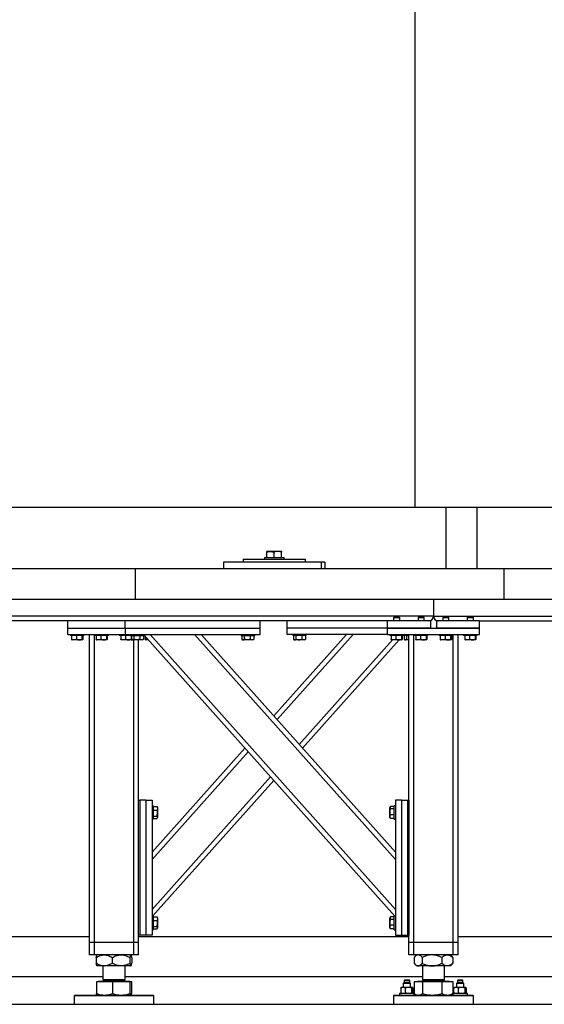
# Model space of a CAD drawing. Header units: millimetres. Extents: x 0 to 841, y 0 to 594.
# Tile 26 of 84: x 347 to 376, y 487 to 541. Entities that reach past the tile are written whole.
import ezdxf

# ---------------------------------------------------------------- set-up
doc = ezdxf.new("R2010")
doc.units = ezdxf.units.MM
doc.layers.add('TRAIT-FORT', color=4, linetype='Continuous', lineweight=25)

msp = doc.modelspace()

# ---------------------------------------------------------------- linework, layer by layer
at = {"layer": 'TRAIT-FORT', "color": 4, "linetype": 'Continuous', "lineweight": 25}
for p, q in [((368.542, 580.742), (368.542, 514.075)), ((368.543, 580.742), (368.543, 514.075)), ((294.782, 514.075), (368.542, 514.075)), ((368.543, 514.075), (400.768, 514.075)), ((370.235, 514.075), (370.235, 510.742)), ((371.929, 510.742), (371.929, 514.075)), ((360.543, 511.675), (360.522, 511.663)), ((360.543, 511.675), (361.111, 511.675)), ((361.111, 511.675), (361.303, 511.675)), ((361.323, 511.663), (361.303, 511.675)), ((359.23, 511.242), (359.23, 511.075)), ((359.23, 511.242), (362.616, 511.242)), ((360.389, 511.342), (360.389, 511.242)), ((360.389, 511.342), (360.923, 511.342)), ((360.521, 511.342), (360.521, 511.628)), ((360.92, 511.342), (360.92, 511.628)), ((360.923, 511.342), (361.456, 511.342)), ((361.321, 511.342), (361.321, 511.628)), ((361.324, 511.342), (361.324, 511.628)), ((361.456, 511.242), (361.456, 511.342)), ((362.616, 511.075), (362.616, 511.242)), ((333.391, 510.742), (353.391, 510.742)), ((353.391, 509.075), (353.391, 510.742)), ((353.391, 510.742), (373.391, 510.742)), ((358.171, 511.075), (358.171, 510.742)), ((363.463, 511.075), (358.171, 511.075)), ((363.674, 511.075), (363.463, 511.075)), ((363.463, 511.075), (363.463, 510.742)), ((363.674, 511.075), (363.674, 510.742)), ((373.391, 509.075), (373.391, 510.742)), ((373.391, 510.742), (393.391, 510.742)), ((333.391, 509.075), (353.391, 509.075)), ((353.391, 509.075), (373.391, 509.075)), ((369.562, 509.075), (369.562, 508.158)), ((373.391, 509.075), (393.391, 509.075)), ((369.562, 508.158), (291.229, 508.158)), ((367.419, 508.092), (367.395, 508.068)), ((367.395, 508.068), (367.395, 507.892)), ((367.729, 508.068), (367.395, 508.068)), ((367.419, 508.092), (367.705, 508.092)), ((367.729, 508.068), (367.705, 508.092)), ((367.729, 507.892), (367.729, 508.068)), ((368.752, 508.092), (368.729, 508.068)), ((368.729, 508.068), (368.729, 507.892)), ((369.062, 508.068), (368.729, 508.068)), ((368.752, 508.092), (369.039, 508.092)), ((369.062, 508.068), (369.039, 508.092)), ((369.062, 507.892), (369.062, 508.068)), ((369.562, 508.158), (404.229, 508.158)), ((370.086, 508.092), (370.062, 508.068)), ((370.062, 508.068), (370.062, 507.892)), ((370.396, 508.068), (370.062, 508.068)), ((370.086, 508.092), (370.372, 508.092)), ((370.396, 508.068), (370.372, 508.092)), ((370.396, 507.892), (370.396, 508.068)), ((371.419, 508.092), (371.396, 508.068)), ((371.396, 508.068), (371.396, 507.892)), ((371.729, 508.068), (371.396, 508.068)), ((371.419, 508.092), (371.706, 508.092)), ((371.729, 508.068), (371.706, 508.092)), ((371.729, 507.892), (371.729, 508.068)), ((352.829, 507.892), (336.395, 507.892)), ((349.729, 507.492), (349.729, 507.892)), ((349.729, 507.158), (349.729, 507.492)), ((349.729, 507.492), (352.829, 507.492)), ((352.829, 507.492), (352.829, 507.892)), ((360.162, 507.892), (352.829, 507.892)), ((352.829, 507.492), (352.829, 507.158)), ((352.829, 507.492), (360.162, 507.492)), ((367.062, 507.892), (360.162, 507.892)), ((360.162, 507.492), (360.162, 507.892)), ((360.162, 507.158), (360.162, 507.492)), ((361.629, 507.492), (361.629, 507.892)), ((361.629, 507.158), (361.629, 507.492)), ((367.062, 507.492), (361.629, 507.492)), ((367.062, 507.492), (367.062, 507.892)), ((369.396, 507.892), (367.062, 507.892)), ((367.062, 507.158), (367.062, 507.492)), ((367.062, 507.492), (372.062, 507.492)), ((369.396, 507.492), (367.062, 507.492)), ((369.396, 507.892), (369.396, 507.492)), ((369.729, 507.892), (369.729, 507.492)), ((372.062, 507.892), (369.729, 507.892)), ((372.062, 507.492), (369.729, 507.492)), ((372.062, 507.892), (386.162, 507.892)), ((372.062, 507.492), (372.062, 507.892)), ((372.062, 507.158), (372.062, 507.492)), ((349.729, 507.158), (352.829, 507.158)), ((349.862, 507.158), (349.862, 507.092)), ((349.89, 507.092), (349.862, 507.092)), ((350.596, 507.092), (349.89, 507.092)), ((349.927, 507.092), (349.927, 506.892)), ((349.943, 506.868), (349.96, 506.858)), ((350.498, 506.858), (349.96, 506.858)), ((350.188, 507.092), (350.188, 506.892)), ((350.49, 507.092), (350.49, 506.892)), ((350.498, 506.858), (350.514, 506.868)), ((350.53, 507.092), (350.53, 506.892)), ((350.596, 507.092), (350.596, 507.158)), ((350.896, 490.425), (350.896, 507.158)), ((351.162, 490.425), (351.162, 507.158)), ((351.195, 507.158), (351.195, 507.092)), ((351.223, 507.092), (351.195, 507.092)), ((351.929, 507.092), (351.223, 507.092)), ((351.261, 507.092), (351.261, 506.892)), ((351.277, 506.868), (351.293, 506.858)), ((351.831, 506.858), (351.293, 506.858)), ((351.522, 507.092), (351.522, 506.892)), ((351.823, 507.092), (351.823, 506.892)), ((351.831, 506.858), (351.848, 506.868)), ((351.864, 507.092), (351.864, 506.892)), ((351.929, 507.092), (351.929, 507.158)), ((352.529, 507.158), (352.529, 507.092)), ((352.557, 507.092), (352.529, 507.092)), ((353.129, 507.092), (352.557, 507.092)), ((352.594, 507.092), (352.594, 506.892)), ((352.61, 506.868), (352.626, 506.858)), ((353.165, 506.858), (352.626, 506.858)), ((352.829, 507.158), (360.162, 507.158)), ((352.855, 507.092), (352.855, 506.892)), ((353.129, 507.158), (353.129, 507.092)), ((353.129, 507.092), (353.862, 507.092)), ((353.156, 507.092), (353.156, 506.892)), ((353.165, 506.858), (353.181, 506.868)), ((353.171, 507.092), (353.171, 506.892)), ((353.187, 506.881), (353.226, 506.858)), ((353.765, 506.858), (353.226, 506.858)), ((353.296, 490.425), (353.296, 506.858)), ((353.298, 507.092), (353.298, 506.892)), ((353.562, 498.158), (353.562, 506.858)), ((353.623, 507.092), (353.623, 506.892)), ((353.765, 506.858), (353.804, 506.881)), ((353.82, 506.892), (353.803, 506.882)), ((353.82, 507.092), (353.82, 506.892)), ((353.862, 507.092), (353.862, 507.158)), ((367.466, 491.858), (353.862, 507.121)), ((353.89, 507.092), (353.862, 507.092)), ((353.928, 507.048), (353.928, 506.892)), ((353.943, 506.868), (353.96, 506.858)), ((354.096, 506.858), (353.96, 506.858)), ((367.495, 492.226), (354.186, 507.158)), ((367.495, 494.931), (356.597, 507.158)), ((367.495, 495.332), (356.954, 507.158)), ((359.129, 507.158), (359.129, 507.092)), ((359.129, 507.092), (359.862, 507.092)), ((359.171, 507.092), (359.171, 506.892)), ((359.187, 506.881), (359.226, 506.858)), ((359.765, 506.858), (359.226, 506.858)), ((359.298, 507.092), (359.298, 506.892)), ((359.623, 507.092), (359.623, 506.892)), ((359.765, 506.858), (359.804, 506.881)), ((359.82, 506.892), (359.803, 506.882)), ((359.82, 507.092), (359.82, 506.892)), ((359.862, 507.092), (359.862, 507.158)), ((360.895, 502.737), (364.837, 507.158)), ((361.074, 502.536), (365.194, 507.158)), ((367.062, 507.158), (361.629, 507.158)), ((361.929, 507.158), (361.929, 507.092)), ((362.436, 507.092), (361.929, 507.092)), ((361.971, 507.092), (361.971, 506.892)), ((361.987, 506.881), (362.026, 506.858)), ((362.262, 506.858), (362.026, 506.858)), ((362.098, 507.092), (362.098, 506.892)), ((362.565, 506.858), (362.262, 506.858)), ((362.28, 501.184), (367.337, 506.858)), ((362.423, 507.092), (362.423, 506.892)), ((362.662, 507.092), (362.436, 507.092)), ((362.458, 500.983), (367.695, 506.858)), ((362.565, 506.858), (362.604, 506.881)), ((362.62, 506.892), (362.603, 506.882)), ((362.62, 507.092), (362.62, 506.892)), ((362.662, 507.092), (362.662, 507.158)), ((367.062, 507.158), (372.062, 507.158)), ((367.196, 507.158), (367.196, 507.092)), ((367.224, 507.092), (367.196, 507.092)), ((367.929, 507.092), (367.224, 507.092)), ((367.261, 507.092), (367.261, 506.892)), ((367.277, 506.868), (367.293, 506.858)), ((367.831, 506.858), (367.293, 506.858)), ((367.522, 507.092), (367.522, 506.892)), ((367.823, 507.092), (367.823, 506.892)), ((367.831, 506.858), (367.848, 506.868)), ((367.864, 507.048), (367.903, 507.092)), ((367.864, 507.092), (367.864, 506.892)), ((367.929, 507.092), (367.929, 507.158)), ((368.229, 507.092), (367.929, 507.092)), ((367.971, 507.092), (367.971, 506.892)), ((367.987, 506.881), (368.026, 506.858)), ((368.229, 506.858), (368.026, 506.858)), ((368.098, 507.092), (368.098, 506.892)), ((368.229, 498.158), (368.229, 507.158)), ((368.496, 490.425), (368.496, 507.158)), ((368.529, 507.158), (368.529, 507.092)), ((368.557, 507.092), (368.529, 507.092)), ((369.262, 507.092), (368.557, 507.092)), ((368.594, 507.092), (368.594, 506.892)), ((368.61, 506.868), (368.626, 506.858)), ((369.165, 506.858), (368.626, 506.858)), ((368.855, 507.092), (368.855, 506.892)), ((369.157, 507.092), (369.157, 506.892)), ((369.165, 506.858), (369.181, 506.868)), ((369.197, 507.092), (369.197, 506.892)), ((369.262, 507.092), (369.262, 507.158)), ((369.862, 507.158), (369.862, 507.092)), ((369.89, 507.092), (369.862, 507.092)), ((370.595, 507.092), (369.89, 507.092)), ((369.927, 507.092), (369.927, 506.892)), ((369.943, 506.868), (369.96, 506.858)), ((370.498, 506.858), (369.96, 506.858)), ((370.188, 507.092), (370.188, 506.892)), ((370.49, 507.092), (370.49, 506.892)), ((370.498, 506.858), (370.514, 506.868)), ((370.53, 507.092), (370.53, 506.892)), ((370.595, 507.092), (370.595, 507.158)), ((370.629, 490.425), (370.629, 507.158)), ((370.896, 490.425), (370.896, 507.158)), ((371.195, 507.158), (371.195, 507.092)), ((371.223, 507.092), (371.195, 507.092)), ((371.929, 507.092), (371.223, 507.092)), ((371.261, 507.092), (371.261, 506.892)), ((371.277, 506.868), (371.293, 506.858)), ((371.831, 506.858), (371.293, 506.858)), ((371.522, 507.092), (371.522, 506.892)), ((371.823, 507.092), (371.823, 506.892)), ((371.831, 506.858), (371.848, 506.868)), ((371.863, 507.092), (371.863, 506.892)), ((371.929, 507.092), (371.929, 507.158)), ((354.296, 495.332), (359.333, 500.983)), ((354.296, 494.931), (359.511, 500.783)), ((354.296, 492.226), (360.717, 499.43)), ((354.325, 491.858), (360.895, 499.23)), ((353.562, 490.825), (353.562, 498.158)), ((353.562, 498.158), (353.629, 498.158)), ((353.629, 498.158), (353.629, 490.825)), ((353.962, 498.158), (353.629, 498.158)), ((353.962, 498.158), (353.962, 490.825)), ((353.962, 498.158), (354.296, 498.158)), ((354.296, 498.158), (354.296, 490.825)), ((354.362, 497.858), (354.296, 497.858)), ((354.362, 497.858), (354.362, 497.632)), ((354.362, 497.816), (354.562, 497.816)), ((354.562, 497.816), (354.572, 497.799)), ((354.596, 497.761), (354.573, 497.8)), ((354.596, 497.761), (354.596, 497.459)), ((367.218, 497.8), (367.196, 497.761)), ((367.196, 497.223), (367.196, 497.761)), ((367.429, 497.816), (367.229, 497.816)), ((367.495, 497.858), (367.429, 497.858)), ((367.429, 497.125), (367.429, 497.858)), ((367.495, 498.158), (367.495, 490.825)), ((367.829, 498.158), (367.495, 498.158)), ((367.829, 498.158), (367.829, 490.825)), ((367.829, 498.158), (368.162, 498.158)), ((368.162, 490.825), (368.162, 498.158)), ((368.162, 498.158), (368.229, 498.158)), ((368.229, 498.158), (368.229, 490.825)), ((354.362, 497.632), (354.362, 497.125)), ((354.362, 497.619), (354.562, 497.619)), ((354.362, 497.294), (354.562, 497.294)), ((354.573, 497.184), (354.596, 497.223)), ((354.596, 497.459), (354.596, 497.223)), ((367.196, 497.223), (367.218, 497.184)), ((367.429, 497.689), (367.229, 497.689)), ((367.429, 497.364), (367.229, 497.364)), ((354.296, 497.125), (354.362, 497.125)), ((354.362, 497.167), (354.562, 497.167)), ((367.229, 497.167), (367.219, 497.184)), ((367.429, 497.167), (367.229, 497.167)), ((367.429, 497.125), (367.495, 497.125)), ((354.362, 491.858), (354.296, 491.858)), ((354.362, 491.858), (354.362, 491.632)), ((367.495, 491.858), (367.429, 491.858)), ((367.429, 491.125), (367.429, 491.858)), ((354.362, 491.816), (354.562, 491.816)), ((354.362, 491.632), (354.362, 491.125)), ((354.362, 491.619), (354.562, 491.619)), ((354.562, 491.816), (354.572, 491.799)), ((354.596, 491.761), (354.573, 491.8)), ((354.596, 491.761), (354.596, 491.459)), ((354.596, 491.459), (354.596, 491.223)), ((367.218, 491.8), (367.196, 491.761)), ((367.196, 491.223), (367.196, 491.761)), ((367.429, 491.816), (367.229, 491.816)), ((367.429, 491.689), (367.229, 491.689)), ((367.429, 491.364), (367.229, 491.364)), ((353.562, 490.425), (353.562, 490.825)), ((353.629, 490.825), (353.562, 490.825)), ((353.962, 490.825), (353.629, 490.825)), ((354.296, 490.825), (353.962, 490.825)), ((354.296, 491.125), (354.362, 491.125)), ((354.362, 491.294), (354.562, 491.294)), ((354.362, 491.167), (354.562, 491.167)), ((354.573, 491.184), (354.596, 491.223)), ((367.196, 491.223), (367.218, 491.184)), ((367.229, 491.167), (367.219, 491.184)), ((367.429, 491.167), (367.229, 491.167)), ((367.429, 491.125), (367.495, 491.125)), ((367.495, 490.825), (367.829, 490.825)), ((367.829, 490.825), (368.162, 490.825)), ((368.229, 490.825), (368.162, 490.825)), ((368.229, 490.425), (368.229, 490.825)), ((350.896, 490.742), (335.229, 490.742)), ((351.162, 490.425), (350.896, 490.425)), ((350.896, 489.758), (350.896, 490.425)), ((353.296, 490.425), (351.162, 490.425)), ((351.162, 489.758), (351.162, 490.425)), ((353.562, 490.425), (353.296, 490.425)), ((353.296, 489.758), (353.296, 490.425)), ((368.229, 490.742), (353.562, 490.742)), ((353.562, 489.758), (353.562, 490.425)), ((368.496, 490.425), (368.229, 490.425)), ((368.229, 489.758), (368.229, 490.425)), ((370.629, 490.425), (368.496, 490.425)), ((368.496, 489.758), (368.496, 490.425)), ((370.896, 490.425), (370.629, 490.425)), ((370.629, 489.758), (370.629, 490.425)), ((391.562, 490.742), (370.896, 490.742)), ((370.896, 489.758), (370.896, 490.425)), ((351.162, 489.758), (350.896, 489.758)), ((353.296, 489.758), (351.162, 489.758)), ((351.312, 489.758), (351.308, 489.754)), ((353.15, 489.754), (353.145, 489.758)), ((353.562, 489.758), (353.296, 489.758)), ((368.496, 489.758), (368.229, 489.758)), ((370.629, 489.758), (368.496, 489.758)), ((368.645, 489.758), (368.553, 489.666)), ((370.571, 489.666), (370.479, 489.758)), ((370.896, 489.758), (370.629, 489.758)), ((351.267, 489.617), (351.267, 489.3)), ((352.131, 489.617), (352.131, 489.3)), ((353.092, 489.617), (353.092, 489.3)), ((353.191, 489.617), (353.191, 489.3)), ((368.508, 489.617), (368.508, 489.3)), ((368.553, 489.251), (368.645, 489.158)), ((368.95, 489.617), (368.95, 489.3)), ((370.004, 489.617), (370.004, 489.3)), ((370.479, 489.158), (370.571, 489.251)), ((370.616, 489.617), (370.571, 489.667)), ((370.571, 489.25), (370.616, 489.3)), ((370.616, 489.617), (370.616, 489.3)), ((351.307, 489.164), (351.312, 489.158)), ((351.699, 489.158), (351.312, 489.158)), ((351.629, 489.158), (351.629, 488.431)), ((352.611, 489.158), (351.699, 489.158)), ((353.141, 489.158), (352.611, 489.158)), ((352.829, 488.431), (352.829, 489.158)), ((353.145, 489.158), (353.141, 489.158)), ((353.145, 489.158), (353.151, 489.164)), ((368.729, 489.158), (368.645, 489.158)), ((369.477, 489.158), (368.729, 489.158)), ((368.962, 489.158), (368.962, 488.431)), ((370.31, 489.158), (369.477, 489.158)), ((370.162, 488.431), (370.162, 489.158)), ((370.479, 489.158), (370.31, 489.158)), ((351.629, 488.575), (334.495, 488.575)), ((351.272, 488.318), (351.272, 487.657)), ((351.272, 488.318), (352.143, 488.318)), ((351.377, 488.325), (351.377, 488.318)), ((351.377, 488.325), (353.081, 488.325)), ((351.701, 488.431), (351.629, 488.358)), ((351.629, 488.431), (352.829, 488.431)), ((351.629, 488.358), (352.829, 488.358)), ((352.143, 488.318), (352.143, 487.657)), ((352.143, 488.318), (353.1, 488.318)), ((352.829, 488.358), (352.757, 488.431)), ((368.962, 488.575), (352.829, 488.575)), ((353.081, 488.318), (353.081, 488.325)), ((353.1, 487.657), (353.1, 488.318)), ((353.1, 488.318), (353.185, 488.318)), ((353.185, 488.318), (353.185, 487.657)), ((367.969, 488.258), (367.919, 488.208)), ((367.919, 488.208), (367.919, 487.992)), ((368.319, 488.208), (367.919, 488.208)), ((367.985, 488.392), (367.969, 488.375)), ((367.969, 488.375), (367.969, 488.258)), ((368.269, 488.375), (367.969, 488.375)), ((368.269, 488.258), (367.969, 488.258)), ((368.252, 488.392), (367.985, 488.392)), ((368.269, 488.375), (368.252, 488.392)), ((368.269, 488.258), (368.269, 488.375)), ((368.319, 488.208), (368.269, 488.258)), ((368.319, 487.992), (368.319, 488.208)), ((368.507, 488.318), (368.507, 487.658)), ((368.507, 488.318), (368.961, 488.318)), ((368.71, 488.325), (368.71, 488.318)), ((368.71, 488.325), (370.414, 488.325)), ((368.961, 488.318), (368.961, 487.657)), ((368.961, 488.318), (370.016, 488.318)), ((369.034, 488.431), (368.962, 488.358)), ((368.962, 488.431), (370.162, 488.431)), ((368.962, 488.358), (369.221, 488.358)), ((369.221, 488.358), (370.162, 488.358)), ((370.016, 488.318), (370.016, 487.657)), ((370.016, 488.318), (370.617, 488.318)), ((370.162, 488.358), (370.09, 488.431)), ((392.295, 488.575), (370.162, 488.575)), ((370.414, 488.318), (370.414, 488.325)), ((370.617, 488.318), (370.617, 487.657)), ((370.856, 488.258), (370.806, 488.208)), ((370.806, 488.208), (370.806, 487.992)), ((371.199, 488.208), (370.806, 488.208)), ((370.872, 488.392), (370.856, 488.375)), ((370.856, 488.375), (370.856, 488.258)), ((371.155, 488.375), (370.856, 488.375)), ((371.155, 488.258), (370.856, 488.258)), ((371.139, 488.392), (370.872, 488.392)), ((371.155, 488.375), (371.139, 488.392)), ((371.155, 488.258), (371.155, 488.375)), ((371.206, 488.208), (371.155, 488.258)), ((371.199, 488.208), (371.206, 488.208)), ((371.206, 487.992), (371.206, 488.208)), ((351.307, 487.578), (351.312, 487.575)), ((353.145, 487.575), (353.15, 487.578)), ((367.719, 487.658), (367.719, 487.575)), ((368.506, 487.658), (367.719, 487.658)), ((367.785, 487.958), (367.785, 487.692)), ((367.819, 487.992), (367.809, 487.985)), ((367.809, 487.666), (367.819, 487.658)), ((367.908, 487.992), (367.819, 487.992)), ((368.198, 487.992), (367.908, 487.992)), ((368.031, 487.958), (368.031, 487.692)), ((368.409, 487.992), (368.198, 487.992)), ((368.365, 487.958), (368.365, 487.692)), ((368.419, 487.992), (368.409, 487.992)), ((368.429, 487.985), (368.419, 487.992)), ((368.419, 487.658), (368.429, 487.666)), ((368.453, 487.692), (368.453, 487.958)), ((368.519, 487.658), (368.506, 487.658)), ((368.519, 487.575), (368.519, 487.658)), ((368.546, 487.633), (368.645, 487.575)), ((370.479, 487.575), (370.578, 487.633)), ((370.617, 487.657), (370.577, 487.635)), ((370.606, 487.651), (370.606, 487.575)), ((371.405, 487.658), (370.617, 487.658)), ((370.671, 487.692), (370.671, 487.958)), ((370.706, 487.992), (370.695, 487.985)), ((370.695, 487.666), (370.706, 487.658)), ((370.795, 487.992), (370.706, 487.992)), ((371.085, 487.992), (370.795, 487.992)), ((370.918, 487.692), (370.918, 487.958)), ((371.296, 487.992), (371.085, 487.992)), ((371.252, 487.958), (371.252, 487.692)), ((371.305, 487.992), (371.296, 487.992)), ((371.316, 487.985), (371.305, 487.992)), ((371.305, 487.658), (371.316, 487.666)), ((371.34, 487.958), (371.34, 487.692)), ((371.405, 487.575), (371.405, 487.658)), ((253.391, 487.075), (553.391, 487.075)), ((350.096, 487.575), (350.062, 487.542)), ((350.062, 487.542), (350.062, 487.075)), ((354.395, 487.542), (350.062, 487.542)), ((350.096, 487.575), (354.362, 487.575)), ((354.395, 487.542), (354.362, 487.575)), ((354.395, 487.075), (354.395, 487.542)), ((367.429, 487.575), (367.395, 487.542)), ((367.395, 487.542), (367.395, 487.075)), ((369.562, 487.542), (367.395, 487.542)), ((367.429, 487.575), (369.562, 487.575)), ((369.562, 487.575), (371.696, 487.575)), ((371.729, 487.542), (369.562, 487.542)), ((371.729, 487.542), (371.696, 487.575)), ((371.729, 487.075), (371.729, 487.542))]:
    msp.add_line(p, q, dxfattribs=at)
for centre, radius, start, end in [((369.295, 508.158), 0.267, 270, 0), ((369.829, 508.158), 0.267, 180, 270), ((351.595, 488.358), 0.0333, 270, 0), ((352.862, 488.358), 0.0333, 180, 270), ((368.929, 488.358), 0.0333, 270, 0), ((370.195, 488.358), 0.0333, 180, 270)]:
    msp.add_arc(centre, radius, start, end, dxfattribs=at)
for points, knots in [([(360.521, 511.628), (360.556, 511.638), (360.626, 511.659), (360.729, 511.667), (360.828, 511.655), (360.889, 511.637), (360.92, 511.628)], [0, 0, 0, 0, 0.264522, 0.535055, 0.765371, 1, 1, 1, 1]), ([(360.521, 511.628), (360.522, 511.639), (360.522, 511.659), (360.523, 511.661), (360.523, 511.662)], [0, 0, 0, 0, 0.53536, 1, 1, 1, 1]), ([(361.321, 511.628), (361.296, 511.636), (361.245, 511.651), (361.159, 511.665), (361.063, 511.664), (360.981, 511.647), (360.933, 511.632), (360.92, 511.628)], [0, 0, 0, 0, 0.192118, 0.386155, 0.637835, 0.896803, 1, 1, 1, 1]), ([(361.324, 511.628), (361.324, 511.638), (361.323, 511.659), (361.323, 511.667), (361.322, 511.655), (361.321, 511.637), (361.321, 511.628)], [0, 0, 0, 0, 0.264637, 0.534973, 0.765268, 1, 1, 1, 1]), ([(349.943, 506.869), (349.943, 506.869), (349.938, 506.869), (349.934, 506.879), (349.929, 506.889), (349.927, 506.892)], [0, 0, 0, 0, 0.082347, 0.737973, 1, 1, 1, 1]), ([(350.188, 506.892), (350.166, 506.885), (350.12, 506.87), (350.052, 506.864), (349.987, 506.872), (349.947, 506.885), (349.927, 506.892)], [0, 0, 0, 0, 0.264097, 0.534681, 0.765327, 1, 1, 1, 1]), ([(350.188, 506.892), (350.215, 506.885), (350.268, 506.87), (350.346, 506.864), (350.421, 506.872), (350.467, 506.885), (350.49, 506.892)], [0, 0, 0, 0, 0.265001, 0.535143, 0.765816, 1, 1, 1, 1]), ([(350.53, 506.892), (350.525, 506.882), (350.516, 506.865), (350.504, 506.867), (350.496, 506.878), (350.491, 506.889), (350.49, 506.892)], [0, 0, 0, 0, 0.385666, 0.637645, 0.896691, 1, 1, 1, 1]), ([(351.277, 506.869), (351.276, 506.869), (351.272, 506.869), (351.267, 506.879), (351.262, 506.889), (351.261, 506.892)], [0, 0, 0, 0, 0.082116, 0.737907, 1, 1, 1, 1]), ([(351.522, 506.892), (351.499, 506.885), (351.453, 506.87), (351.386, 506.864), (351.321, 506.872), (351.281, 506.885), (351.261, 506.892)], [0, 0, 0, 0, 0.264697, 0.534675, 0.765324, 1, 1, 1, 1]), ([(351.522, 506.892), (351.548, 506.885), (351.601, 506.87), (351.679, 506.864), (351.754, 506.872), (351.8, 506.885), (351.823, 506.892)], [0, 0, 0, 0, 0.265005, 0.535152, 0.765126, 1, 1, 1, 1]), ([(351.864, 506.892), (351.858, 506.882), (351.85, 506.865), (351.837, 506.867), (351.829, 506.878), (351.824, 506.889), (351.823, 506.892)], [0, 0, 0, 0, 0.385666, 0.637739, 0.896691, 1, 1, 1, 1]), ([(352.61, 506.869), (352.609, 506.869), (352.606, 506.869), (352.6, 506.879), (352.595, 506.889), (352.594, 506.892)], [0, 0, 0, 0, 0.082116, 0.737907, 1, 1, 1, 1]), ([(352.855, 506.892), (352.832, 506.885), (352.787, 506.87), (352.719, 506.864), (352.654, 506.872), (352.614, 506.885), (352.594, 506.892)], [0, 0, 0, 0, 0.264696, 0.535284, 0.765324, 1, 1, 1, 1]), ([(352.855, 506.892), (352.881, 506.885), (352.934, 506.87), (353.012, 506.864), (353.087, 506.872), (353.133, 506.885), (353.156, 506.892)], [0, 0, 0, 0, 0.264312, 0.535159, 0.765129, 1, 1, 1, 1]), ([(353.189, 506.88), (353.186, 506.875), (353.181, 506.864), (353.171, 506.867), (353.163, 506.878), (353.158, 506.889), (353.156, 506.892)], [0, 0, 0, 0, 0.238126, 0.550738, 0.87188, 1, 1, 1, 1]), ([(353.171, 506.892), (353.182, 506.885), (353.204, 506.87), (353.237, 506.864), (353.269, 506.872), (353.288, 506.885), (353.298, 506.892)], [0, 0, 0, 0, 0.264543, 0.534921, 0.765322, 1, 1, 1, 1]), ([(353.623, 506.892), (353.582, 506.882), (353.513, 506.865), (353.414, 506.867), (353.347, 506.878), (353.309, 506.889), (353.298, 506.892)], [0, 0, 0, 0, 0.385158, 0.637666, 0.896176, 1, 1, 1, 1]), ([(353.82, 506.892), (353.803, 506.885), (353.769, 506.87), (353.717, 506.864), (353.668, 506.872), (353.638, 506.885), (353.623, 506.892)], [0, 0, 0, 0, 0.264515, 0.535149, 0.765389, 1, 1, 1, 1]), ([(353.943, 506.869), (353.943, 506.869), (353.939, 506.869), (353.934, 506.879), (353.929, 506.889), (353.928, 506.892)], [0, 0, 0, 0, 0.082116, 0.737907, 1, 1, 1, 1]), ([(354.086, 506.87), (354.073, 506.868), (354.041, 506.865), (353.987, 506.873), (353.948, 506.885), (353.928, 506.892)], [0, 0, 0, 0, 0.233532, 0.612944, 1, 1, 1, 1]), ([(359.171, 506.892), (359.182, 506.885), (359.204, 506.87), (359.237, 506.864), (359.269, 506.872), (359.288, 506.885), (359.298, 506.892)], [0, 0, 0, 0, 0.264543, 0.534921, 0.765322, 1, 1, 1, 1]), ([(359.623, 506.892), (359.582, 506.882), (359.513, 506.865), (359.414, 506.867), (359.347, 506.878), (359.309, 506.889), (359.298, 506.892)], [0, 0, 0, 0, 0.385158, 0.637666, 0.896176, 1, 1, 1, 1]), ([(359.82, 506.892), (359.803, 506.885), (359.769, 506.87), (359.717, 506.864), (359.668, 506.872), (359.638, 506.885), (359.623, 506.892)], [0, 0, 0, 0, 0.264515, 0.535149, 0.765389, 1, 1, 1, 1]), ([(361.971, 506.892), (361.982, 506.885), (362.004, 506.87), (362.037, 506.864), (362.069, 506.872), (362.088, 506.885), (362.098, 506.892)], [0, 0, 0, 0, 0.264716, 0.535095, 0.765321, 1, 1, 1, 1]), ([(362.098, 506.892), (362.139, 506.882), (362.208, 506.865), (362.307, 506.867), (362.373, 506.878), (362.412, 506.889), (362.423, 506.892)], [0, 0, 0, 0, 0.385901, 0.63767, 0.896154, 1, 1, 1, 1]), ([(362.62, 506.892), (362.603, 506.885), (362.569, 506.87), (362.517, 506.864), (362.468, 506.872), (362.438, 506.885), (362.423, 506.892)], [0, 0, 0, 0, 0.264476, 0.53507, 0.765275, 1, 1, 1, 1]), ([(367.277, 506.869), (367.276, 506.869), (367.272, 506.869), (367.267, 506.879), (367.262, 506.889), (367.261, 506.892)], [0, 0, 0, 0, 0.082154, 0.73825, 1, 1, 1, 1]), ([(367.522, 506.892), (367.499, 506.885), (367.453, 506.87), (367.385, 506.864), (367.321, 506.872), (367.281, 506.885), (367.261, 506.892)], [0, 0, 0, 0, 0.264776, 0.535215, 0.765836, 1, 1, 1, 1]), ([(367.522, 506.892), (367.548, 506.885), (367.601, 506.87), (367.679, 506.864), (367.754, 506.872), (367.8, 506.885), (367.823, 506.892)], [0, 0, 0, 0, 0.264386, 0.534528, 0.765201, 1, 1, 1, 1]), ([(367.864, 506.892), (367.858, 506.882), (367.85, 506.865), (367.838, 506.867), (367.829, 506.878), (367.825, 506.889), (367.823, 506.892)], [0, 0, 0, 0, 0.385479, 0.637743, 0.896507, 1, 1, 1, 1]), ([(367.971, 506.892), (367.982, 506.885), (368.004, 506.87), (368.037, 506.864), (368.069, 506.872), (368.088, 506.885), (368.098, 506.892)], [0, 0, 0, 0, 0.264716, 0.535095, 0.765321, 1, 1, 1, 1]), ([(368.098, 506.892), (368.139, 506.88), (368.183, 506.868), (368.227, 506.868), (368.229, 506.868)], [0, 0, 0, 0, 0.955967, 1, 1, 1, 1]), ([(368.61, 506.869), (368.61, 506.869), (368.606, 506.869), (368.601, 506.879), (368.595, 506.889), (368.594, 506.892)], [0, 0, 0, 0, 0.082134, 0.738075, 1, 1, 1, 1]), ([(368.855, 506.892), (368.833, 506.885), (368.787, 506.87), (368.719, 506.864), (368.654, 506.872), (368.614, 506.885), (368.594, 506.892)], [0, 0, 0, 0, 0.264619, 0.534897, 0.76538, 1, 1, 1, 1]), ([(368.855, 506.892), (368.881, 506.885), (368.934, 506.87), (369.012, 506.864), (369.087, 506.872), (369.133, 506.885), (369.157, 506.892)], [0, 0, 0, 0, 0.264386, 0.534528, 0.765201, 1, 1, 1, 1]), ([(369.197, 506.892), (369.192, 506.882), (369.183, 506.865), (369.171, 506.867), (369.163, 506.878), (369.158, 506.889), (369.157, 506.892)], [0, 0, 0, 0, 0.385515, 0.637709, 0.896498, 1, 1, 1, 1]), ([(369.943, 506.869), (369.943, 506.869), (369.939, 506.869), (369.933, 506.879), (369.929, 506.889), (369.927, 506.892)], [0, 0, 0, 0, 0.082134, 0.738313, 1, 1, 1, 1]), ([(370.188, 506.892), (370.166, 506.885), (370.12, 506.87), (370.052, 506.864), (369.987, 506.872), (369.947, 506.885), (369.927, 506.892)], [0, 0, 0, 0, 0.26418, 0.53462, 0.765241, 1, 1, 1, 1]), ([(370.188, 506.892), (370.215, 506.885), (370.267, 506.87), (370.346, 506.864), (370.421, 506.872), (370.467, 506.885), (370.49, 506.892)], [0, 0, 0, 0, 0.264892, 0.534848, 0.765363, 1, 1, 1, 1]), ([(370.53, 506.892), (370.525, 506.882), (370.516, 506.865), (370.504, 506.867), (370.496, 506.878), (370.491, 506.889), (370.49, 506.892)], [0, 0, 0, 0, 0.385515, 0.637709, 0.896498, 1, 1, 1, 1]), ([(371.277, 506.869), (371.276, 506.869), (371.272, 506.869), (371.267, 506.879), (371.262, 506.889), (371.261, 506.892)], [0, 0, 0, 0, 0.082385, 0.738316, 1, 1, 1, 1]), ([(371.522, 506.892), (371.499, 506.885), (371.453, 506.87), (371.386, 506.864), (371.321, 506.872), (371.281, 506.885), (371.261, 506.892)], [0, 0, 0, 0, 0.26418, 0.53462, 0.765241, 1, 1, 1, 1]), ([(371.522, 506.892), (371.548, 506.885), (371.601, 506.87), (371.679, 506.864), (371.754, 506.872), (371.8, 506.885), (371.823, 506.892)], [0, 0, 0, 0, 0.265074, 0.535216, 0.765889, 1, 1, 1, 1]), ([(371.863, 506.892), (371.858, 506.882), (371.85, 506.865), (371.838, 506.867), (371.829, 506.878), (371.824, 506.889), (371.823, 506.892)], [0, 0, 0, 0, 0.385479, 0.637649, 0.896507, 1, 1, 1, 1]), ([(354.562, 497.816), (354.569, 497.799), (354.584, 497.765), (354.59, 497.713), (354.581, 497.664), (354.569, 497.634), (354.562, 497.619)], [0, 0, 0, 0, 0.264642, 0.534919, 0.765376, 1, 1, 1, 1]), ([(367.229, 497.816), (367.222, 497.805), (367.207, 497.783), (367.202, 497.75), (367.209, 497.718), (367.222, 497.699), (367.229, 497.689)], [0, 0, 0, 0, 0.264482, 0.534856, 0.765354, 1, 1, 1, 1]), ([(354.562, 497.294), (354.572, 497.336), (354.589, 497.404), (354.587, 497.503), (354.576, 497.57), (354.565, 497.608), (354.562, 497.619)], [0, 0, 0, 0, 0.38556, 0.637656, 0.896469, 1, 1, 1, 1]), ([(354.562, 497.167), (354.569, 497.178), (354.584, 497.2), (354.59, 497.234), (354.581, 497.265), (354.569, 497.285), (354.562, 497.294)], [0, 0, 0, 0, 0.264759, 0.535068, 0.76541, 1, 1, 1, 1]), ([(367.229, 497.364), (367.219, 497.406), (367.202, 497.474), (367.203, 497.573), (367.215, 497.64), (367.226, 497.678), (367.229, 497.689)], [0, 0, 0, 0, 0.38551, 0.637637, 0.896663, 1, 1, 1, 1]), ([(367.229, 497.167), (367.222, 497.184), (367.207, 497.219), (367.202, 497.27), (367.209, 497.319), (367.222, 497.349), (367.229, 497.364)], [0, 0, 0, 0, 0.264578, 0.534961, 0.765433, 1, 1, 1, 1]), ([(354.562, 491.816), (354.569, 491.799), (354.584, 491.765), (354.59, 491.713), (354.581, 491.664), (354.569, 491.634), (354.562, 491.619)], [0, 0, 0, 0, 0.264643, 0.534919, 0.765377, 1, 1, 1, 1]), ([(354.562, 491.294), (354.572, 491.336), (354.589, 491.404), (354.587, 491.503), (354.576, 491.57), (354.565, 491.608), (354.562, 491.619)], [0, 0, 0, 0, 0.385561, 0.637657, 0.896468, 1, 1, 1, 1]), ([(367.229, 491.816), (367.222, 491.805), (367.207, 491.783), (367.202, 491.75), (367.209, 491.718), (367.222, 491.699), (367.229, 491.689)], [0, 0, 0, 0, 0.264483, 0.534856, 0.765354, 1, 1, 1, 1]), ([(367.229, 491.364), (367.219, 491.406), (367.202, 491.474), (367.203, 491.573), (367.215, 491.64), (367.226, 491.678), (367.229, 491.689)], [0, 0, 0, 0, 0.385511, 0.637637, 0.896662, 1, 1, 1, 1]), ([(367.229, 491.167), (367.222, 491.184), (367.207, 491.219), (367.202, 491.27), (367.209, 491.319), (367.222, 491.349), (367.229, 491.364)], [0, 0, 0, 0, 0.2645791, 0.5349606, 0.765434, 1, 1, 1, 1]), ([(354.562, 491.167), (354.569, 491.178), (354.584, 491.2), (354.59, 491.234), (354.581, 491.265), (354.569, 491.285), (354.562, 491.294)], [0, 0, 0, 0, 0.264759, 0.535068, 0.76541, 1, 1, 1, 1]), ([(351.267, 489.617), (351.326, 489.65), (351.416, 489.701), (351.544, 489.741), (351.629, 489.757), (351.681, 489.758), (351.699, 489.758)], [0, 0, 0, 0, 0.432094, 0.655979, 0.879694, 1, 1, 1, 1]), ([(351.267, 489.617), (351.274, 489.65), (351.284, 489.7), (351.298, 489.741), (351.305, 489.749), (351.308, 489.753)], [0, 0, 0, 0, 0.511286, 0.776274, 1, 1, 1, 1]), ([(351.699, 489.758), (351.736, 489.756), (351.812, 489.752), (351.923, 489.721), (352.029, 489.676), (352.097, 489.636), (352.131, 489.617)], [0, 0, 0, 0, 0.249841, 0.504518, 0.751072, 1, 1, 1, 1]), ([(352.131, 489.617), (352.163, 489.634), (352.25, 489.68), (352.4, 489.735), (352.531, 489.757), (352.602, 489.758), (352.611, 489.758)], [0, 0, 0, 0, 0.217405, 0.574809, 0.943238, 1, 1, 1, 1]), ([(352.611, 489.758), (352.663, 489.755), (352.768, 489.749), (352.931, 489.699), (353.036, 489.645), (353.092, 489.617)], [0, 0, 0, 0, 0.309358, 0.628597, 1, 1, 1, 1]), ([(353.141, 489.758), (353.137, 489.756), (353.129, 489.752), (353.116, 489.721), (353.104, 489.676), (353.096, 489.636), (353.092, 489.617)], [0, 0, 0, 0, 0.249565, 0.50434, 0.751001, 1, 1, 1, 1]), ([(353.191, 489.617), (353.184, 489.65), (353.174, 489.7), (353.16, 489.741), (353.153, 489.749), (353.15, 489.753)], [0, 0, 0, 0, 0.511353, 0.776244, 1, 1, 1, 1]), ([(368.729, 489.758), (368.705, 489.755), (368.657, 489.749), (368.583, 489.699), (368.534, 489.645), (368.508, 489.617)], [0, 0, 0, 0, 0.309545, 0.62842, 1, 1, 1, 1]), ([(368.95, 489.617), (368.935, 489.634), (368.895, 489.68), (368.826, 489.735), (368.766, 489.757), (368.734, 489.758), (368.729, 489.758)], [0, 0, 0, 0, 0.217435, 0.574797, 0.943221, 1, 1, 1, 1]), ([(369.477, 489.758), (369.431, 489.756), (369.339, 489.752), (369.204, 489.721), (369.074, 489.676), (368.991, 489.636), (368.95, 489.617)], [0, 0, 0, 0, 0.249347, 0.504355, 0.750907, 1, 1, 1, 1]), ([(370.004, 489.617), (369.932, 489.65), (369.822, 489.701), (369.666, 489.741), (369.562, 489.757), (369.499, 489.758), (369.477, 489.758)], [0, 0, 0, 0, 0.431743, 0.655766, 0.879284, 1, 1, 1, 1]), ([(370.004, 489.617), (370.046, 489.65), (370.11, 489.701), (370.2, 489.741), (370.261, 489.757), (370.297, 489.758), (370.31, 489.758)], [0, 0, 0, 0, 0.432134, 0.655913, 0.87969, 1, 1, 1, 1]), ([(370.31, 489.758), (370.337, 489.756), (370.39, 489.752), (370.469, 489.721), (370.544, 489.676), (370.592, 489.636), (370.616, 489.617)], [0, 0, 0, 0, 0.249404, 0.504281, 0.751029, 1, 1, 1, 1]), ([(351.699, 489.158), (351.661, 489.16), (351.585, 489.165), (351.475, 489.196), (351.368, 489.241), (351.301, 489.281), (351.267, 489.3)], [0, 0, 0, 0, 0.249471, 0.504152, 0.751128, 1, 1, 1, 1]), ([(351.308, 489.165), (351.306, 489.166), (351.3, 489.17), (351.291, 489.197), (351.278, 489.241), (351.271, 489.28), (351.267, 489.3)], [0, 0, 0, 0, 0.1117554, 0.413404, 0.7053187, 1, 1, 1, 1]), ([(352.131, 489.3), (352.071, 489.267), (351.982, 489.216), (351.853, 489.176), (351.768, 489.16), (351.717, 489.159), (351.699, 489.158)], [0, 0, 0, 0, 0.432094, 0.65598, 0.879761, 1, 1, 1, 1]), ([(352.611, 489.158), (352.602, 489.159), (352.533, 489.159), (352.402, 489.181), (352.252, 489.236), (352.163, 489.283), (352.131, 489.3)], [0, 0, 0, 0, 0.056761, 0.413262, 0.782599, 1, 1, 1, 1]), ([(353.092, 489.3), (353.036, 489.272), (352.932, 489.219), (352.77, 489.168), (352.665, 489.162), (352.611, 489.158)], [0, 0, 0, 0, 0.371404, 0.681461, 1, 1, 1, 1]), ([(353.092, 489.3), (353.099, 489.267), (353.11, 489.216), (353.124, 489.176), (353.134, 489.16), (353.139, 489.159), (353.141, 489.158)], [0, 0, 0, 0, 0.432084, 0.655871, 0.879634, 1, 1, 1, 1]), ([(353.141, 489.158), (353.146, 489.16), (353.155, 489.165), (353.167, 489.196), (353.179, 489.241), (353.187, 489.281), (353.191, 489.3)], [0, 0, 0, 0, 0.249597, 0.504359, 0.751117, 1, 1, 1, 1]), ([(368.508, 489.3), (368.534, 489.272), (368.582, 489.219), (368.656, 489.168), (368.705, 489.162), (368.729, 489.158)], [0, 0, 0, 0, 0.371583, 0.681481, 1, 1, 1, 1]), ([(368.729, 489.158), (368.734, 489.159), (368.765, 489.159), (368.825, 489.181), (368.894, 489.236), (368.935, 489.283), (368.95, 489.3)], [0, 0, 0, 0, 0.0567777, 0.4131787, 0.7825683, 1, 1, 1, 1]), ([(368.95, 489.3), (369.022, 489.267), (369.132, 489.216), (369.289, 489.176), (369.392, 489.16), (369.455, 489.159), (369.477, 489.158)], [0, 0, 0, 0, 0.432172, 0.656212, 0.879738, 1, 1, 1, 1]), ([(369.477, 489.158), (369.523, 489.16), (369.615, 489.165), (369.75, 489.196), (369.881, 489.241), (369.963, 489.281), (370.004, 489.3)], [0, 0, 0, 0, 0.249798, 0.504351, 0.751331, 1, 1, 1, 1]), ([(370.31, 489.158), (370.283, 489.16), (370.23, 489.165), (370.151, 489.196), (370.076, 489.241), (370.028, 489.281), (370.004, 489.3)], [0, 0, 0, 0, 0.249582, 0.504369, 0.751031, 1, 1, 1, 1]), ([(370.616, 489.3), (370.574, 489.267), (370.51, 489.216), (370.419, 489.176), (370.36, 489.16), (370.323, 489.159), (370.31, 489.158)], [0, 0, 0, 0, 0.432199, 0.656056, 0.879648, 1, 1, 1, 1]), ([(351.272, 487.657), (351.343, 487.635), (351.45, 487.601), (351.596, 487.579), (351.671, 487.576), (351.708, 487.575)], [0, 0, 0, 0, 0.495358, 0.747637, 1, 1, 1, 1]), ([(351.309, 487.581), (351.304, 487.584), (351.292, 487.593), (351.28, 487.633), (351.272, 487.657)], [0, 0, 0, 0, 0.413211, 1, 1, 1, 1]), ([(351.708, 487.575), (351.781, 487.579), (351.928, 487.588), (352.071, 487.634), (352.143, 487.657)], [0, 0, 0, 0, 0.494476, 1, 1, 1, 1]), ([(352.143, 487.657), (352.221, 487.635), (352.338, 487.601), (352.499, 487.579), (352.581, 487.576), (352.622, 487.575)], [0, 0, 0, 0, 0.49546, 0.747756, 1, 1, 1, 1]), ([(352.622, 487.575), (352.702, 487.579), (352.864, 487.588), (353.02, 487.634), (353.1, 487.657)], [0, 0, 0, 0, 0.494509, 1, 1, 1, 1]), ([(353.1, 487.657), (353.107, 487.635), (353.117, 487.601), (353.132, 487.579), (353.139, 487.576), (353.142, 487.575)], [0, 0, 0, 0, 0.49525, 0.747644, 1, 1, 1, 1]), ([(353.149, 487.581), (353.154, 487.584), (353.166, 487.593), (353.178, 487.633), (353.185, 487.657)], [0, 0, 0, 0, 0.4130759, 1, 1, 1, 1]), ([(367.908, 487.992), (367.89, 487.99), (367.855, 487.988), (367.814, 487.973), (367.791, 487.962), (367.785, 487.958)], [0, 0, 0, 0, 0.413618, 0.837899, 1, 1, 1, 1]), ([(367.785, 487.958), (367.792, 487.969), (367.799, 487.98), (367.808, 487.983), (367.809, 487.984)], [0, 0, 0, 0, 0.881013, 1, 1, 1, 1]), ([(367.908, 487.658), (367.89, 487.66), (367.855, 487.662), (367.814, 487.677), (367.791, 487.689), (367.785, 487.692)], [0, 0, 0, 0, 0.413618, 0.837899, 1, 1, 1, 1]), ([(367.785, 487.692), (367.792, 487.682), (367.799, 487.67), (367.808, 487.667), (367.809, 487.667)], [0, 0, 0, 0, 0.881013, 1, 1, 1, 1]), ([(368.031, 487.958), (368.011, 487.968), (367.971, 487.986), (367.929, 487.99), (367.908, 487.992)], [0, 0, 0, 0, 0.493144, 1, 1, 1, 1]), ([(368.031, 487.692), (368.011, 487.683), (367.971, 487.664), (367.929, 487.66), (367.908, 487.658)], [0, 0, 0, 0, 0.493144, 1, 1, 1, 1]), ([(368.198, 487.992), (368.175, 487.99), (368.127, 487.988), (368.071, 487.973), (368.04, 487.962), (368.031, 487.958)], [0, 0, 0, 0, 0.413786, 0.838215, 1, 1, 1, 1]), ([(368.198, 487.658), (368.175, 487.66), (368.127, 487.662), (368.071, 487.677), (368.04, 487.689), (368.031, 487.692)], [0, 0, 0, 0, 0.413786, 0.838215, 1, 1, 1, 1]), ([(368.365, 487.958), (368.338, 487.968), (368.284, 487.986), (368.227, 487.99), (368.198, 487.992)], [0, 0, 0, 0, 0.49323, 1, 1, 1, 1]), ([(368.365, 487.692), (368.338, 487.683), (368.284, 487.664), (368.227, 487.66), (368.198, 487.658)], [0, 0, 0, 0, 0.49323, 1, 1, 1, 1]), ([(368.409, 487.992), (368.403, 487.99), (368.39, 487.988), (368.376, 487.973), (368.368, 487.962), (368.365, 487.958)], [0, 0, 0, 0, 0.413683, 0.837658, 1, 1, 1, 1]), ([(368.409, 487.658), (368.403, 487.66), (368.39, 487.662), (368.376, 487.677), (368.368, 487.689), (368.365, 487.692)], [0, 0, 0, 0, 0.413683, 0.837658, 1, 1, 1, 1]), ([(368.453, 487.958), (368.446, 487.968), (368.431, 487.986), (368.417, 487.99), (368.409, 487.992)], [0, 0, 0, 0, 0.493326, 1, 1, 1, 1]), ([(368.453, 487.692), (368.446, 487.682), (368.437, 487.67), (368.43, 487.667), (368.429, 487.667)], [0, 0, 0, 0, 0.88165, 1, 1, 1, 1]), ([(368.519, 487.651), (368.552, 487.631), (368.603, 487.6), (368.676, 487.579), (368.715, 487.576), (368.734, 487.575)], [0, 0, 0, 0, 0.467634, 0.733924, 1, 1, 1, 1]), ([(368.734, 487.575), (368.772, 487.579), (368.849, 487.588), (368.923, 487.634), (368.961, 487.657)], [0, 0, 0, 0, 0.494512, 1, 1, 1, 1]), ([(368.961, 487.657), (369.046, 487.635), (369.176, 487.601), (369.353, 487.579), (369.443, 487.576), (369.488, 487.575)], [0, 0, 0, 0, 0.495201, 0.747497, 1, 1, 1, 1]), ([(369.488, 487.575), (369.577, 487.579), (369.755, 487.588), (369.928, 487.634), (370.016, 487.657)], [0, 0, 0, 0, 0.494509, 1, 1, 1, 1]), ([(370.016, 487.657), (370.064, 487.635), (370.138, 487.601), (370.239, 487.579), (370.291, 487.576), (370.316, 487.575)], [0, 0, 0, 0, 0.495049, 0.747515, 1, 1, 1, 1]), ([(370.316, 487.575), (370.367, 487.579), (370.469, 487.588), (370.567, 487.634), (370.617, 487.657)], [0, 0, 0, 0, 0.494557, 1, 1, 1, 1]), ([(370.795, 487.992), (370.777, 487.99), (370.742, 487.988), (370.701, 487.973), (370.678, 487.962), (370.671, 487.958)], [0, 0, 0, 0, 0.414314, 0.838264, 1, 1, 1, 1]), ([(370.671, 487.958), (370.678, 487.969), (370.686, 487.98), (370.695, 487.983), (370.696, 487.984)], [0, 0, 0, 0, 0.881627, 1, 1, 1, 1]), ([(370.795, 487.658), (370.777, 487.66), (370.742, 487.662), (370.701, 487.677), (370.678, 487.689), (370.671, 487.692)], [0, 0, 0, 0, 0.414314, 0.838264, 1, 1, 1, 1]), ([(370.671, 487.692), (370.678, 487.682), (370.686, 487.67), (370.695, 487.667), (370.696, 487.667)], [0, 0, 0, 0, 0.881627, 1, 1, 1, 1]), ([(370.918, 487.958), (370.898, 487.968), (370.858, 487.986), (370.816, 487.99), (370.795, 487.992)], [0, 0, 0, 0, 0.493521, 1, 1, 1, 1]), ([(370.918, 487.692), (370.898, 487.683), (370.858, 487.664), (370.816, 487.66), (370.795, 487.658)], [0, 0, 0, 0, 0.493521, 1, 1, 1, 1]), ([(371.085, 487.992), (371.061, 487.99), (371.014, 487.988), (370.958, 487.973), (370.927, 487.962), (370.918, 487.958)], [0, 0, 0, 0, 0.413749, 0.838139, 1, 1, 1, 1]), ([(371.085, 487.658), (371.061, 487.66), (371.014, 487.662), (370.958, 487.677), (370.927, 487.689), (370.918, 487.692)], [0, 0, 0, 0, 0.413749, 0.838139, 1, 1, 1, 1]), ([(371.252, 487.958), (371.225, 487.968), (371.171, 487.986), (371.114, 487.99), (371.085, 487.992)], [0, 0, 0, 0, 0.493858, 1, 1, 1, 1]), ([(371.252, 487.692), (371.225, 487.683), (371.171, 487.664), (371.114, 487.66), (371.085, 487.658)], [0, 0, 0, 0, 0.493858, 1, 1, 1, 1]), ([(371.296, 487.992), (371.29, 487.99), (371.277, 487.988), (371.263, 487.973), (371.254, 487.962), (371.252, 487.958)], [0, 0, 0, 0, 0.413828, 0.837951, 1, 1, 1, 1]), ([(371.296, 487.658), (371.29, 487.66), (371.277, 487.662), (371.263, 487.677), (371.254, 487.689), (371.252, 487.692)], [0, 0, 0, 0, 0.413828, 0.837951, 1, 1, 1, 1]), ([(371.34, 487.958), (371.333, 487.968), (371.318, 487.986), (371.303, 487.99), (371.296, 487.992)], [0, 0, 0, 0, 0.49314, 1, 1, 1, 1]), ([(371.34, 487.692), (371.333, 487.682), (371.325, 487.67), (371.316, 487.667), (371.315, 487.667)], [0, 0, 0, 0, 0.881627, 1, 1, 1, 1])]:
    msp.add_open_spline(points, degree=3, knots=knots, dxfattribs=at)

doc.saveas('drawing.dxf')
